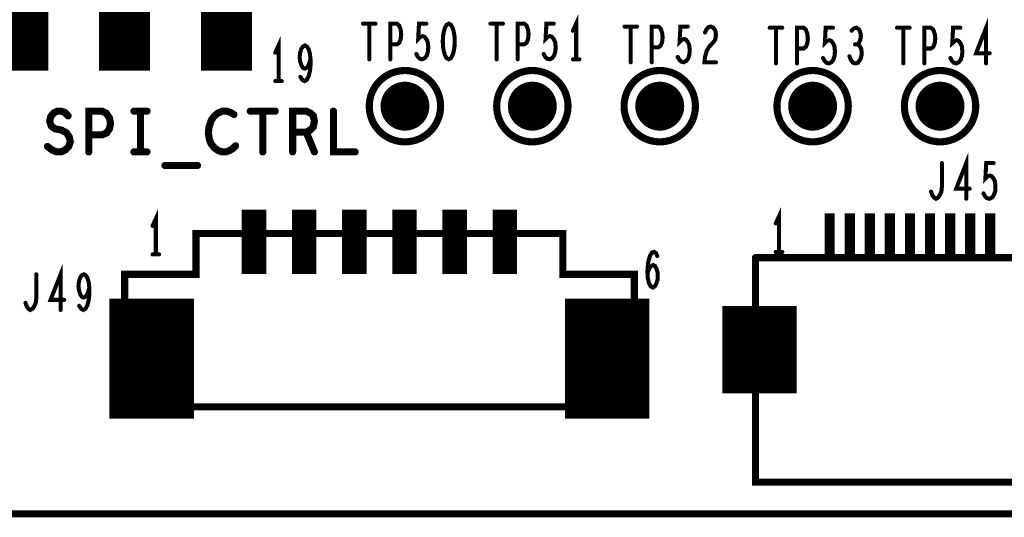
# Model space of a CAD drawing. Extents: x -0.18 to 8.86, y -3.29 to 6.3.
# Tile 11 of 69: x 3.02 to 3.99, y 0 to 0.48. Entities that reach past the tile are written whole.
import ezdxf

# ---------------------------------------------------------------- set-up
doc = ezdxf.new("R2010")
doc.units = 0
doc.layers.get('0').update_dxf_attribs({"color": 3, "linetype": 'CONTINUOUS'})

# ---------------------------------------------------------------- blocks, each defined once
blk = doc.blocks.new('PAD_R1')
at = {"const_width": 0.5}
blk.add_lwpolyline([(0.25, 0, 1), (-0.25, 0, 1)], format="xyb", close=True, dxfattribs=at)

msp = doc.modelspace()

# ---------------------------------------------------------------- linework, layer by layer
for points, const_width in [([(0, 0), (0, 6.29921), (8.85827, 6.29921), (8.85827, 0)], 0.007), ([(3.443, 0.481), (3.44087, 0.47983), (3.43927, 0.47692), (3.4382, 0.47342), (3.4374, 0.46875), (3.43713, 0.4635), (3.4374, 0.45825), (3.4382, 0.45358), (3.43927, 0.45008), (3.44087, 0.44717), (3.443, 0.446), (3.44513, 0.44717), (3.44673, 0.45008), (3.4478, 0.45358), (3.4486, 0.45825), (3.44887, 0.4635), (3.4486, 0.46875), (3.4478, 0.47342), (3.44673, 0.47692), (3.44513, 0.47983)], 0.004), ([(3.125, 0.105), (3.625, 0.105), (3.625, 0.235), (3.555, 0.235), (3.555, 0.275), (3.195, 0.275), (3.195, 0.235), (3.125, 0.235), (3.125, 0.105), (3.625, 0.105), (3.625, 0.235), (3.555, 0.235), (3.555, 0.275), (3.195, 0.275), (3.195, 0.235), (3.125, 0.235)], 0.007)]:
    msp.add_lwpolyline(points, close=True, dxfattribs=dict(const_width=const_width))
for points, const_width in [([(3.025, 0.435), (3.025, 0.56)], 0.05), ([(3.125, 0.435), (3.125, 0.56)], 0.05), ([(3.225, 0.435), (3.225, 0.56)], 0.05), ([(3.568, 0.446), (3.568, 0.481), (3.5648, 0.474)], 0.004), ([(3.9702, 0.442), (3.9702, 0.477), (3.96033, 0.45192), (3.97367, 0.45192)], 0.004), ([(3.35887, 0.481), (3.37113, 0.481)], 0.004), ([(3.365, 0.481), (3.365, 0.446)], 0.004), ([(3.38567, 0.446), (3.38567, 0.481), (3.39207, 0.481), (3.3942, 0.47925), (3.3958, 0.47517), (3.39633, 0.4705), (3.3958, 0.46583), (3.39447, 0.46233), (3.39207, 0.46058), (3.38567, 0.46058)], 0.004), ([(3.41113, 0.45125), (3.41273, 0.44833), (3.4146, 0.44658), (3.417, 0.446), (3.4194, 0.44717), (3.42127, 0.4495), (3.4226, 0.45358), (3.42287, 0.45825), (3.42233, 0.46292), (3.421, 0.46583), (3.41913, 0.46817), (3.41727, 0.46875), (3.4154, 0.46817), (3.413, 0.46583), (3.4138, 0.481), (3.421, 0.481)], 0.004), ([(3.48387, 0.481), (3.49613, 0.481)], 0.004), ([(3.49, 0.481), (3.49, 0.446)], 0.004), ([(3.51067, 0.446), (3.51067, 0.481), (3.51707, 0.481), (3.5192, 0.47925), (3.5208, 0.47517), (3.52133, 0.4705), (3.5208, 0.46583), (3.51947, 0.46233), (3.51707, 0.46058), (3.51067, 0.46058)], 0.004), ([(3.53613, 0.45125), (3.53773, 0.44833), (3.5396, 0.44658), (3.542, 0.446), (3.5444, 0.44717), (3.54627, 0.4495), (3.5476, 0.45358), (3.54787, 0.45825), (3.54733, 0.46292), (3.546, 0.46583), (3.54413, 0.46817), (3.54227, 0.46875), (3.5404, 0.46817), (3.538, 0.46583), (3.5388, 0.481), (3.546, 0.481)], 0.004), ([(3.61537, 0.47813), (3.62763, 0.47813)], 0.004), ([(3.6215, 0.47813), (3.6215, 0.44313)], 0.004), ([(3.64217, 0.44313), (3.64217, 0.47813), (3.64857, 0.47813), (3.6507, 0.47638), (3.6523, 0.4723), (3.65283, 0.46763), (3.6523, 0.46296), (3.65097, 0.45946), (3.64857, 0.45771), (3.64217, 0.45771)], 0.004), ([(3.66763, 0.44838), (3.66923, 0.44546), (3.6711, 0.44371), (3.6735, 0.44313), (3.6759, 0.4443), (3.67777, 0.44663), (3.6791, 0.45071), (3.67937, 0.45538), (3.67883, 0.46005), (3.6775, 0.46296), (3.67563, 0.4653), (3.67377, 0.46588), (3.6719, 0.4653), (3.6695, 0.46296), (3.6703, 0.47813), (3.6775, 0.47813)], 0.004), ([(3.69443, 0.4723), (3.69603, 0.4758), (3.6979, 0.47755), (3.70003, 0.47813), (3.7027, 0.47696), (3.70457, 0.47405), (3.7051, 0.47055), (3.70483, 0.46705), (3.70377, 0.46413), (3.69843, 0.4583), (3.69603, 0.45421), (3.69443, 0.44838), (3.6939, 0.44313), (3.7051, 0.44313)], 0.004), ([(3.75787, 0.477), (3.77013, 0.477)], 0.004), ([(3.764, 0.477), (3.764, 0.442)], 0.004), ([(3.78467, 0.442), (3.78467, 0.477), (3.79107, 0.477), (3.7932, 0.47525), (3.7948, 0.47117), (3.79533, 0.4665), (3.7948, 0.46183), (3.79347, 0.45833), (3.79107, 0.45658), (3.78467, 0.45658)], 0.004), ([(3.81013, 0.44725), (3.81173, 0.44433), (3.8136, 0.44258), (3.816, 0.442), (3.8184, 0.44317), (3.82027, 0.4455), (3.8216, 0.44958), (3.82187, 0.45425), (3.82133, 0.45892), (3.82, 0.46183), (3.81813, 0.46417), (3.81627, 0.46475), (3.8144, 0.46417), (3.812, 0.46183), (3.8128, 0.477), (3.82, 0.477)], 0.004), ([(3.84387, 0.46067), (3.84547, 0.46242), (3.8468, 0.46533), (3.84733, 0.46883), (3.8468, 0.47233), (3.84547, 0.47525), (3.84307, 0.477), (3.84067, 0.47642), (3.83827, 0.47408)], 0.004), ([(3.88287, 0.477), (3.89513, 0.477)], 0.004), ([(3.889, 0.477), (3.889, 0.442)], 0.004), ([(3.90967, 0.442), (3.90967, 0.477), (3.91607, 0.477), (3.9182, 0.47525), (3.9198, 0.47117), (3.92033, 0.4665), (3.9198, 0.46183), (3.91847, 0.45833), (3.91607, 0.45658), (3.90967, 0.45658)], 0.004), ([(3.93513, 0.44725), (3.93673, 0.44433), (3.9386, 0.44258), (3.941, 0.442), (3.9434, 0.44317), (3.94527, 0.4455), (3.9466, 0.44958), (3.94687, 0.45425), (3.94633, 0.45892), (3.945, 0.46183), (3.94313, 0.46417), (3.94127, 0.46475), (3.9394, 0.46417), (3.937, 0.46183), (3.9378, 0.477), (3.945, 0.477)], 0.004), ([(3.276, 0.4246), (3.276, 0.4596), (3.2728, 0.4526)], 0.004), ([(3.29747, 0.42868), (3.29933, 0.42577), (3.30147, 0.4246), (3.3036, 0.42577), (3.30547, 0.42927), (3.3068, 0.43452), (3.30733, 0.43977), (3.30733, 0.44618), (3.3068, 0.45143), (3.30547, 0.4561), (3.30387, 0.45844), (3.302, 0.4596), (3.29987, 0.45844), (3.29827, 0.4561), (3.2972, 0.4526), (3.29667, 0.44793), (3.2972, 0.44385), (3.29853, 0.43977), (3.30013, 0.43743), (3.302, 0.43685), (3.30413, 0.43802), (3.30573, 0.44093), (3.30733, 0.44618)], 0.004), ([(3.83613, 0.449), (3.83773, 0.44492), (3.83987, 0.44258), (3.84227, 0.442), (3.8444, 0.44258), (3.84653, 0.4455), (3.84787, 0.449), (3.84813, 0.4525), (3.8476, 0.45658), (3.84573, 0.4595), (3.84387, 0.46067), (3.84147, 0.46067)], 0.004), ([(3.5648, 0.446), (3.5712, 0.446)], 0.004), ([(3.2728, 0.4246), (3.2792, 0.4246)], 0.004), ([(3.0493, 0.36046), (3.05357, 0.35713), (3.05837, 0.35513), (3.06263, 0.35513), (3.0669, 0.35713), (3.0701, 0.36046), (3.0717, 0.36513), (3.07063, 0.3698), (3.06797, 0.3738), (3.06317, 0.37646), (3.05677, 0.3778), (3.05303, 0.38046), (3.05143, 0.38513), (3.0525, 0.3898), (3.05517, 0.39313), (3.0589, 0.39513), (3.06263, 0.39513), (3.06637, 0.3938), (3.06957, 0.39046)], 0.007), ([(3.08983, 0.35513), (3.08983, 0.39513), (3.10263, 0.39513), (3.1069, 0.39313), (3.1101, 0.38846), (3.11117, 0.38313), (3.1101, 0.3778), (3.10743, 0.3738), (3.10263, 0.3718), (3.08983, 0.3718)], 0.007), ([(3.1341, 0.39513), (3.1469, 0.39513)], 0.007), ([(3.1405, 0.39513), (3.1405, 0.35513)], 0.007), ([(3.23223, 0.3918), (3.22903, 0.3938), (3.2253, 0.39513), (3.22103, 0.39513), (3.21623, 0.39313), (3.2125, 0.3898), (3.20983, 0.3858), (3.2077, 0.37913), (3.20717, 0.37313), (3.20823, 0.36713), (3.20983, 0.36313), (3.21303, 0.35913), (3.21677, 0.35646), (3.2205, 0.35513), (3.22423, 0.35513), (3.22797, 0.35646), (3.23117, 0.35846), (3.23383, 0.36113)], 0.007), ([(3.24823, 0.39513), (3.27277, 0.39513)], 0.007), ([(3.2605, 0.39513), (3.2605, 0.35513)], 0.007), ([(3.28983, 0.35513), (3.28983, 0.39513), (3.30317, 0.39513), (3.30743, 0.39313), (3.3101, 0.39046), (3.31117, 0.38513), (3.3101, 0.3798), (3.3069, 0.37646), (3.30317, 0.37446), (3.28983, 0.37446)], 0.007), ([(3.32983, 0.39513), (3.32983, 0.35513), (3.35117, 0.35513)], 0.007), ([(3.30317, 0.37446), (3.31117, 0.35513)], 0.007), ([(3.1341, 0.35513), (3.1469, 0.35513)], 0.007), ([(3.9507, 0.30913), (3.9507, 0.34413), (3.94083, 0.31905), (3.95417, 0.31905)], 0.004), ([(3.1645, 0.3418), (3.1965, 0.3418)], 0.007), ([(3.91617, 0.31613), (3.9175, 0.31263), (3.9191, 0.3103), (3.92097, 0.30913), (3.9231, 0.3103), (3.9247, 0.31263), (3.9263, 0.31613), (3.92683, 0.3208), (3.92683, 0.34413)], 0.004), ([(3.96763, 0.31438), (3.96923, 0.31146), (3.9711, 0.30971), (3.9735, 0.30913), (3.9759, 0.3103), (3.97777, 0.31263), (3.9791, 0.31671), (3.97937, 0.32138), (3.97883, 0.32605), (3.9775, 0.32896), (3.97563, 0.3313), (3.97377, 0.33188), (3.9719, 0.3313), (3.9695, 0.32896), (3.9703, 0.34413), (3.9775, 0.34413)], 0.004), ([(3.25197, 0.23534), (3.25197, 0.29834)], 0.024), ([(3.30118, 0.23534), (3.30118, 0.29834)], 0.024), ([(3.35039, 0.23534), (3.35039, 0.29834)], 0.024), ([(3.39961, 0.23534), (3.39961, 0.29834)], 0.024), ([(3.44882, 0.23534), (3.44882, 0.29834)], 0.024), ([(3.49803, 0.23534), (3.49803, 0.29834)], 0.024), ([(3.767, 0.257), (3.767, 0.292), (3.7638, 0.285)], 0.004), ([(3.81673, 0.255), (3.81673, 0.295)], 0.01), ([(3.83641, 0.255), (3.83641, 0.295)], 0.01), ([(3.8561, 0.255), (3.8561, 0.295)], 0.01), ([(3.87578, 0.255), (3.87578, 0.295)], 0.01), ([(3.89547, 0.255), (3.89547, 0.295)], 0.01), ([(3.91515, 0.255), (3.91515, 0.295)], 0.01), ([(3.93484, 0.255), (3.93484, 0.295)], 0.01), ([(3.95452, 0.255), (3.95452, 0.295)], 0.01), ([(3.97421, 0.255), (3.97421, 0.295)], 0.01), ([(3.1556, 0.2545), (3.1556, 0.2895), (3.1524, 0.2825)], 0.004), ([(3.15157, 0.09316), (3.15157, 0.21116)], 0.083), ([(3.1524, 0.2545), (3.1588, 0.2545)], 0.004), ([(3.59843, 0.09316), (3.59843, 0.21116)], 0.083), ([(3.63793, 0.23658), (3.6398, 0.24067), (3.6414, 0.243), (3.64353, 0.24417), (3.6454, 0.243), (3.64673, 0.24067), (3.6478, 0.23717), (3.64807, 0.23308), (3.6478, 0.22958), (3.64673, 0.22608), (3.64513, 0.22317), (3.64327, 0.222), (3.64113, 0.22317), (3.63927, 0.22667), (3.6382, 0.23192), (3.63793, 0.23775), (3.63847, 0.24533), (3.63927, 0.24942), (3.6406, 0.2535), (3.64247, 0.25642), (3.64433, 0.257), (3.6462, 0.25583), (3.64753, 0.25292)], 0.004), ([(3.74586, 0.25138), (4.1061, 0.25138), (4.1061, 0.03091), (3.74389, 0.03091), (3.74389, 0.25138), (3.74389, 0.03091), (4.1061, 0.03091), (4.1061, 0.25138), (3.74389, 0.25138)], 0.007), ([(3.7638, 0.257), (3.7702, 0.257)], 0.004), ([(3.0622, 0.2), (3.0622, 0.235), (3.05233, 0.20992), (3.06567, 0.20992)], 0.004), ([(3.02767, 0.207), (3.029, 0.2035), (3.0306, 0.20117), (3.03247, 0.2), (3.0346, 0.20117), (3.0362, 0.2035), (3.0378, 0.207), (3.03833, 0.21167), (3.03833, 0.235)], 0.004), ([(3.08047, 0.20408), (3.08233, 0.20117), (3.08447, 0.2), (3.0866, 0.20117), (3.08847, 0.20467), (3.0898, 0.20992), (3.09033, 0.21517), (3.09033, 0.22158), (3.0898, 0.22683), (3.08847, 0.2315), (3.08687, 0.23383), (3.085, 0.235), (3.08287, 0.23383), (3.08127, 0.2315), (3.0802, 0.228), (3.07967, 0.22333), (3.0802, 0.21925), (3.08153, 0.21517), (3.08313, 0.21283), (3.085, 0.21225), (3.08713, 0.21342), (3.08873, 0.21633), (3.09033, 0.22158)], 0.004), ([(3.74783, 0.11802), (3.74783, 0.20402)], 0.073)]:
    msp.add_lwpolyline(points, dxfattribs=dict(const_width=const_width))
at = {"const_width": 0.007}
for points in [[(3.435, 0.4, 1), (3.365, 0.4, 1)], [(3.56, 0.4, 1), (3.49, 0.4, 1)], [(3.685, 0.4, 1), (3.615, 0.4, 1)], [(3.835, 0.4, 1), (3.765, 0.4, 1)], [(3.96, 0.4, 1), (3.89, 0.4, 1)]]:
    msp.add_lwpolyline(points, format="xyb", close=True, dxfattribs=at)

# ---------------------------------------------------------------- block references
for p, xscale, yscale in [((3.35887, 0.481), 0.004, 0.004), ((3.365, 0.481), 0.004, 0.004), ((3.37113, 0.481), 0.004, 0.004), ((3.421, 0.481), 0.004, 0.004), ((3.48387, 0.481), 0.004, 0.004), ((3.49, 0.481), 0.004, 0.004), ((3.49613, 0.481), 0.004, 0.004), ((3.546, 0.481), 0.004, 0.004), ((3.5648, 0.474), 0.004, 0.004), ((3.61537, 0.47813), 0.004, 0.004), ((3.6215, 0.47813), 0.004, 0.004), ((3.62763, 0.47813), 0.004, 0.004), ((3.6775, 0.47813), 0.004, 0.004), ((3.69443, 0.4723), 0.004, 0.004), ((3.75787, 0.477), 0.004, 0.004), ((3.764, 0.477), 0.004, 0.004), ((3.77013, 0.477), 0.004, 0.004), ((3.82, 0.477), 0.004, 0.004), ((3.83827, 0.47408), 0.004, 0.004), ((3.88287, 0.477), 0.004, 0.004), ((3.889, 0.477), 0.004, 0.004), ((3.89513, 0.477), 0.004, 0.004), ((3.945, 0.477), 0.004, 0.004), ((3.2728, 0.4526), 0.004, 0.004), ((3.38567, 0.46058), 0.004, 0.004), ((3.51067, 0.46058), 0.004, 0.004), ((3.64217, 0.45771), 0.004, 0.004), ((3.78467, 0.45658), 0.004, 0.004), ((3.84147, 0.46067), 0.004, 0.004), ((3.84387, 0.46067), 0.004, 0.004), ((3.90967, 0.45658), 0.004, 0.004), ((3.30733, 0.44618), 0.004, 0.004), ((3.365, 0.446), 0.004, 0.004), ((3.38567, 0.446), 0.004, 0.004), ((3.41113, 0.45125), 0.004, 0.004), ((3.49, 0.446), 0.004, 0.004), ((3.51067, 0.446), 0.004, 0.004), ((3.53613, 0.45125), 0.004, 0.004), ((3.5648, 0.446), 0.004, 0.004), ((3.568, 0.446), 0.004, 0.004), ((3.5712, 0.446), 0.004, 0.004), ((3.6215, 0.44313), 0.004, 0.004), ((3.64217, 0.44313), 0.004, 0.004), ((3.66763, 0.44838), 0.004, 0.004), ((3.7051, 0.44313), 0.004, 0.004), ((3.81013, 0.44725), 0.004, 0.004), ((3.83613, 0.449), 0.004, 0.004), ((3.93513, 0.44725), 0.004, 0.004), ((3.97367, 0.45192), 0.004, 0.004), ((3.764, 0.442), 0.004, 0.004), ((3.78467, 0.442), 0.004, 0.004), ((3.889, 0.442), 0.004, 0.004), ((3.90967, 0.442), 0.004, 0.004), ((3.9702, 0.442), 0.004, 0.004), ((3.2728, 0.4246), 0.004, 0.004), ((3.276, 0.4246), 0.004, 0.004), ((3.2792, 0.4246), 0.004, 0.004), ((3.29747, 0.42868), 0.004, 0.004), ((3.4, 0.4), 0.048, 0.048), ((3.525, 0.4), 0.048, 0.048), ((3.65, 0.4), 0.048, 0.048), ((3.8, 0.4), 0.048, 0.048), ((3.925, 0.4), 0.048, 0.048), ((3.1341, 0.39513), 0.007, 0.007), ((3.1405, 0.39513), 0.007, 0.007), ((3.1469, 0.39513), 0.007, 0.007), ((3.24823, 0.39513), 0.007, 0.007), ((3.2605, 0.39513), 0.007, 0.007), ((3.27277, 0.39513), 0.007, 0.007), ((3.32983, 0.39513), 0.007, 0.007), ((3.06957, 0.39046), 0.007, 0.007), ((3.23223, 0.3918), 0.007, 0.007), ((3.28983, 0.37446), 0.007, 0.007), ((3.30317, 0.37446), 0.007, 0.007), ((3.08983, 0.3718), 0.007, 0.007), ((3.0493, 0.36046), 0.007, 0.007), ((3.08983, 0.35513), 0.007, 0.007), ((3.1341, 0.35513), 0.007, 0.007), ((3.1405, 0.35513), 0.007, 0.007), ((3.1469, 0.35513), 0.007, 0.007), ((3.23383, 0.36113), 0.007, 0.007), ((3.2605, 0.35513), 0.007, 0.007), ((3.28983, 0.35513), 0.007, 0.007), ((3.31117, 0.35513), 0.007, 0.007), ((3.35117, 0.35513), 0.007, 0.007), ((3.1645, 0.3418), 0.007, 0.007), ((3.1965, 0.3418), 0.007, 0.007), ((3.92683, 0.34413), 0.004, 0.004), ((3.9775, 0.34413), 0.004, 0.004), ((3.95417, 0.31905), 0.004, 0.004), ((3.91617, 0.31613), 0.004, 0.004), ((3.9507, 0.30913), 0.004, 0.004), ((3.96763, 0.31438), 0.004, 0.004), ((3.1524, 0.2825), 0.004, 0.004), ((3.7638, 0.285), 0.004, 0.004), ((3.1524, 0.2545), 0.004, 0.004), ((3.1556, 0.2545), 0.004, 0.004), ((3.1588, 0.2545), 0.004, 0.004), ((3.64753, 0.25292), 0.004, 0.004), ((3.74389, 0.25138), 0.007, 0.007), ((3.74586, 0.25138), 0.007, 0.007), ((3.7638, 0.257), 0.004, 0.004), ((3.767, 0.257), 0.004, 0.004), ((3.7702, 0.257), 0.004, 0.004), ((3.03833, 0.235), 0.004, 0.004), ((3.63793, 0.23658), 0.004, 0.004), ((3.09033, 0.22158), 0.004, 0.004), ((3.02767, 0.207), 0.004, 0.004), ((3.06567, 0.20992), 0.004, 0.004), ((3.08047, 0.20408), 0.004, 0.004), ((3.0622, 0.2), 0.004, 0.004)]:
    msp.add_blockref('PAD_R1', p, dxfattribs=dict(xscale=xscale, yscale=yscale))

doc.saveas('drawing.dxf')
